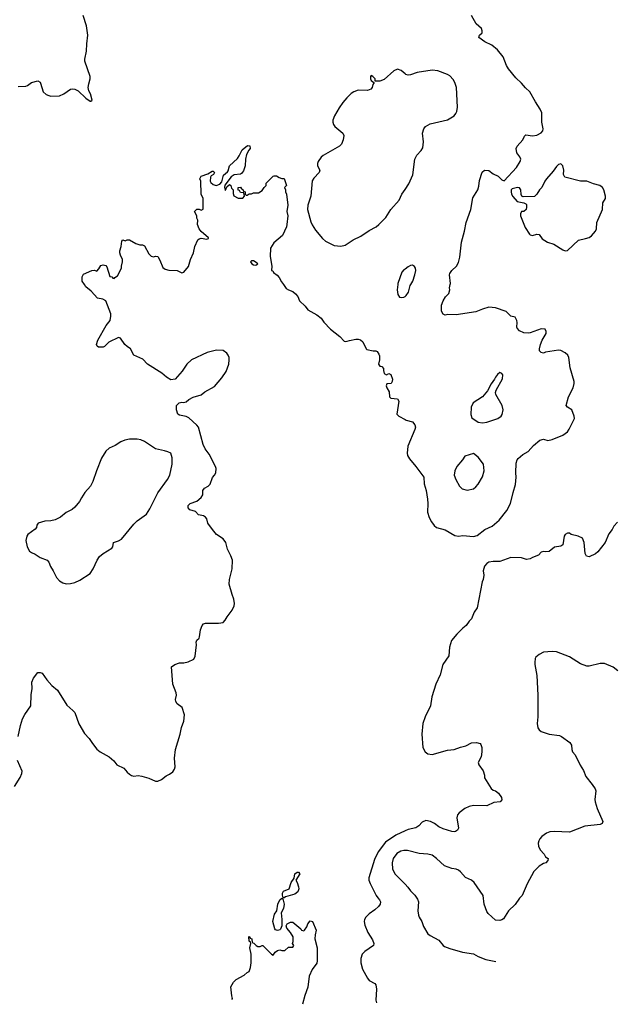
# Model space of a CAD drawing. Header units: inches. Extents: x 1649636 to 1815363, y 506543 to 641975.
# Tile 28 of 256: x 1706463 to 1711949, y 513391 to 522432. Entities that reach past the tile are written whole.
import ezdxf

# ---------------------------------------------------------------- set-up
doc = ezdxf.new("R2010")
doc.units = ezdxf.units.IN
doc.header["$MEASUREMENT"] = 0
for name, color, linetype in [('B7501', 7, 'Continuous'), ('B7502', 7, 'Continuous'), ('B7511', 7, 'Continuous'), ('B7512', 7, 'Continuous')]:
    doc.layers.add(name, color=color, linetype=linetype)

msp = doc.modelspace()

# ---------------------------------------------------------------- linework, layer by layer
at = {"layer": 'B7501', "color": 5}
for points, elevation in [([(1706449.3, 515850), (1706469.2, 515950), (1706489.4, 516010.6), (1706510, 516052), (1706564, 516130), (1706567.2, 516232.8), (1706577.2, 516290), (1706573.2, 516350), (1706590, 516384.7), (1706630, 516438), (1706650, 516438), (1706670.5, 516430.5), (1706711, 516370), (1706757.5, 516317.5), (1706810, 516274), (1706896.2, 516136.2), (1706950.6, 516090), (1706967.7, 516070), (1707005.7, 515965.7), (1707057.3, 515877.3), (1707101.6, 515830), (1707130, 515784), (1707172.1, 515732.1), (1707202.8, 515710), (1707284.4, 515664.4), (1707326, 515626), (1707356, 515590), (1707419.9, 515559.9), (1707450, 515521), (1707470, 515502.8), (1707490, 515491), (1707510, 515486.8), (1707550, 515491), (1707585.2, 515485.2), (1707650, 515467.3), (1707710, 515441), (1707730, 515441), (1707765.6, 515454.4), (1707808.7, 515490), (1707837.5, 515502.5), (1707870, 515524.7), (1707885.2, 515550), (1707889.4, 515570), (1707883.7, 515650), (1707892.3, 515730), (1707936, 515870), (1707947.2, 515932.8), (1707969.2, 515990.8), (1707977.2, 516050), (1707954.8, 516114.8), (1707910, 516149), (1707897.2, 516170), (1707894, 516190), (1707901.2, 516230), (1707899.3, 516250), (1707869, 516330), (1707858, 516490), (1707886, 516510), (1707930, 516524.7), (1707970, 516526), (1708010, 516536), (1708061.2, 516558.8), (1708072.9, 516587.1), (1708085.2, 516690), (1708084, 516716), (1708090, 516734), (1708110, 516754), (1708114.6, 516765.4), (1708124, 516830), (1708139, 516870), (1708150, 516884.7), (1708169.4, 516890.6), (1708288.9, 516891.1), (1708330, 516898), (1708350, 516918), (1708366, 516950), (1708412.3, 517010), (1708431.5, 517048.5), (1708434.5, 517070), (1708429.6, 517110), (1708412.7, 517152.7), (1708386, 517250), (1708389.7, 517290), (1708413.3, 517390), (1708416.2, 517470), (1708402.4, 517510), (1708371.8, 517570), (1708356, 517630), (1708330, 517664), (1708270, 517706), (1708232.7, 517750), (1708190, 517809), (1708180.9, 517850), (1708170, 517865.2), (1708150, 517875.1), (1708105.2, 517885.2), (1708075.5, 517915.5), (1708026, 517930), (1708008, 517950), (1708008.7, 517970), (1708028, 517990), (1708090, 518011), (1708130, 518044.7), (1708142.7, 518070), (1708145.2, 518110), (1708159, 518130), (1708191.7, 518148.3), (1708210, 518166), (1708232.3, 518227.7), (1708251.7, 518248.3), (1708262.7, 518270), (1708266, 518310), (1708260.9, 518330), (1708201, 518441), (1708164.2, 518490), (1708148, 518530), (1708105.6, 518690), (1708089.8, 518709.8), (1708016, 518776), (1707990, 518787.8), (1707930, 518799), (1707915.3, 518810), (1707902, 518850), (1707902, 518890), (1707925.6, 518914.4), (1707950, 518918.8), (1707970, 518916), (1707990, 518922.8), (1708016.5, 518943.5), (1708055.5, 518964.5), (1708130, 518987.3), (1708164, 519016), (1708250, 519064.9), (1708317.5, 519142.5), (1708358.1, 519201.9), (1708382.3, 519270), (1708386.8, 519310), (1708384.4, 519330), (1708378.2, 519350), (1708365, 519370), (1708330, 519393.6), (1708270, 519397.8), (1708184.7, 519375.3), (1708040.3, 519310), (1707998.4, 519270), (1707955.6, 519204.4), (1707891.3, 519130), (1707850, 519124), (1707810, 519149.4), (1707766.6, 519186.6), (1707637.2, 519270), (1707594.3, 519314.3), (1707511.7, 519351.7), (1707479, 519410), (1707449.5, 519429.5), (1707428.7, 519450), (1707388.9, 519508.9), (1707370, 519513.2), (1707282, 519470), (1707242, 519430), (1707230, 519426), (1707185.6, 519425.6), (1707173.6, 519433.6), (1707169.3, 519449.3), (1707179.5, 519490), (1707256.5, 519623.5), (1707294, 519670), (1707301.2, 519710), (1707299, 519730), (1707255.3, 519850), (1707225.6, 519865.6), (1707176, 519876), (1707120.2, 519940.2), (1707070, 519978), (1707056.5, 520000)], 260), ([(1708883.5, 520000), (1708910, 519964.7), (1708930.9, 519950.9), (1708970, 519936), (1708995.9, 519915.9), (1709016, 519890), (1709031.1, 519851.1), (1709082, 519802), (1709107.1, 519767.1), (1709190, 519721), (1709230, 519691.3), (1709255.9, 519655.9), (1709316, 519590), (1709402.5, 519522.5), (1709441.4, 519481.4), (1709450, 519476), (1709470, 519478.8), (1709490, 519486.8), (1709550, 519498), (1709570, 519498), (1709590, 519491.3), (1709613.2, 519473.2), (1709642, 519410), (1709650, 519404.7), (1709708, 519392), (1709731.6, 519391.6), (1709743.6, 519383.6), (1709759.8, 519359.8), (1709765.4, 519345.4), (1709766, 519310), (1709756, 519270), (1709770, 519251.3), (1709786.4, 519246.4), (1709802, 519230), (1709801, 519210), (1709810, 519182), (1709830, 519172), (1709850, 519182), (1709870, 519174), (1709884.7, 519130), (1709882, 519110), (1709872, 519090), (1709832.7, 519087.3), (1709826, 519070), (1709832, 519050), (1709854.8, 519014.8), (1709858, 518970), (1709863.5, 518963.5), (1709870, 518958), (1709930.6, 518950.6), (1709942.8, 518930), (1709924.7, 518810), (1709942, 518790), (1710000, 518760)], 260), ([(1709933.3, 520000), (1709928, 519950), (1709934.8, 519910), (1709950, 519884.7), (1709970, 519880.7), (1709990, 519883.8), (1710000, 519890.9)], 280), ([(1706416, 515390), (1706467.9, 515472.1), (1706483.7, 515510), (1706486, 515530), (1706442, 515630)], 260), ([(1710000, 514982.5), (1709916.3, 514943.7), (1709822, 514878), (1709754.2, 514790), (1709720.8, 514719.2), (1709668.1, 514551.9), (1709669.1, 514529.1), (1709679.9, 514499.9), (1709736.4, 514390), (1709750, 514367.3), (1709767.3, 514350), (1709774, 514330), (1709770.6, 514310), (1709756.3, 514290), (1709722.3, 514257.7), (1709670, 514222.7), (1709639.1, 514190), (1709628, 514170), (1709623.8, 514150), (1709630, 514118), (1709659.1, 514050), (1709702, 513982), (1709714.9, 513950), (1709710.3, 513929.7), (1709630, 513875.1), (1709606.7, 513850), (1709594.9, 513810), (1709594.9, 513770), (1709610, 513714), (1709654.4, 513630), (1709670, 513610.5), (1709721.6, 513581.6), (1709733.4, 513570), (1709739.1, 513530), (1709730.8, 513430), (1709739, 513405.2)], 260), ([(1710000, 514802.8), (1709990, 514802.9), (1709963, 514797), (1709925.8, 514774.2), (1709891.1, 514730), (1709882.2, 514690), (1709886, 514630), (1709910, 514584.9), (1710000, 514492.7)], 280), ([(1708409.7, 513433.5), (1708416.4, 513443.6), (1708409, 513469), (1708402, 513550), (1708426.8, 513593.2), (1708450, 513618), (1708523.1, 513656.9), (1708550, 513682), (1708568.4, 513691.6), (1708582, 513730), (1708588.7, 513770), (1708588.7, 513850), (1708575.3, 513910), (1708586, 513950), (1708582, 513962), (1708568, 513970), (1708566, 514010), (1708570, 514014), (1708578, 513998), (1708592.7, 513992.7), (1708598, 513958), (1708612.7, 513952.7), (1708634, 513930), (1708650, 513922), (1708670, 513922), (1708688.4, 513931.6), (1708694, 513930), (1708774, 513850), (1708790, 513842), (1708808, 513870), (1708830, 513884.7), (1708850, 513891.3), (1708870, 513884.7), (1708896.4, 513883.6), (1708930, 513914), (1708970, 513914), (1708976.4, 513923.6), (1708978, 513930), (1708966, 513950), (1708974, 513966), (1708974, 514010), (1708949.2, 514050), (1708914, 514090), (1708908, 514110), (1708918, 514130), (1708950, 514146), (1708970, 514144.7), (1709042.5, 514082.5), (1709050, 514071.3), (1709070, 514064.7), (1709078, 514070), (1709098, 514102), (1709108.7, 514130), (1709130, 514158), (1709150.9, 514150.9), (1709184, 514070), (1709174, 514030), (1709170.7, 513990.7), (1709193, 513910), (1709194.9, 513790), (1709190.2, 513769.8), (1709148.4, 513711.6), (1709119.1, 513650), (1709107.4, 513547.4), (1709078.9, 513470), (1709057.9, 513390.5)], 240)]:
    msp.add_lwpolyline(points, dxfattribs=dict(at, elevation=elevation))
for points, elevation in [([(1707541.5, 518581.5), (1707470, 518579.1), (1707428.3, 518571.7), (1707390, 518555.5), (1707338.3, 518521.7), (1707283.7, 518496.3), (1707254, 518470), (1707214, 518406), (1707166.7, 518290), (1707134, 518190), (1707114, 518150), (1707062, 518090), (1707030, 518041.2), (1707013.4, 518006.6), (1706970, 517956), (1706944.7, 517935.3), (1706890, 517906), (1706836.7, 517863.3), (1706790, 517839.5), (1706750, 517829.5), (1706694, 517826), (1706632, 517810), (1706621, 517790), (1706618, 517770), (1706606.4, 517753.6), (1706536.7, 517703.3), (1706527.3, 517690), (1706519.1, 517650), (1706530.5, 517590), (1706552.3, 517552.3), (1706570, 517539.1), (1706605.5, 517525.5), (1706650, 517494.8), (1706716, 517470), (1706730, 517451.3), (1706744.9, 517410), (1706770.6, 517370), (1706800.5, 517310), (1706830, 517278), (1706860.3, 517260.3), (1706890, 517252.4), (1706930, 517254.4), (1706970, 517264.9), (1707016.2, 517283.8), (1707110, 517347.7), (1707137.6, 517390), (1707172.7, 517470), (1707196.6, 517503.4), (1707229.5, 517530.5), (1707310, 517578.8), (1707319.3, 517590), (1707325.2, 517630), (1707370, 517645.7), (1707398.3, 517661.7), (1707510, 517800.9), (1707542, 517830), (1707627.5, 517892.5), (1707659, 517941), (1707730, 518088.5), (1707819.8, 518210), (1707841.7, 518250), (1707862.6, 518350), (1707861.6, 518410), (1707849, 518450), (1707823.6, 518463.6), (1707792.9, 518472.9), (1707710, 518491.2), (1707610, 518559.8), (1707574.8, 518574.8)], 280), ([(1708886, 514366), (1708878, 514378), (1708875.5, 514395.5), (1708874.5, 514410), (1708883.7, 514430), (1708935.1, 514450), (1708955.6, 514510), (1708981.2, 514550), (1708987.6, 514590), (1709010, 514604.9), (1709022.8, 514602.8), (1709034, 514590), (1708998.8, 514530), (1709010.4, 514510.4), (1709022.4, 514470), (1709025.5, 514450), (1709016.7, 514423.3), (1708990, 514400.9), (1708903.4, 514376.6), (1708890, 514368.7)], 240), ([(1708830, 514069.2), (1708810, 514074), (1708803.6, 514083.6), (1708785.2, 514150), (1708803, 514217), (1708822.7, 514250), (1708831.8, 514310), (1708849.7, 514350.3), (1708870, 514364.7), (1708878.8, 514358.8), (1708890.4, 514310), (1708884, 514270), (1708862.8, 514230), (1708868.7, 514170), (1708868, 514110), (1708858.4, 514081.6), (1708850, 514073.2)], 240)]:
    msp.add_lwpolyline(points, close=True, dxfattribs=dict(at, elevation=elevation))
at = {"layer": 'B7502', "color": 5}
for points, elevation in [([(1706450, 521819.5), (1706519.6, 521820.4), (1706533.8, 521826.2), (1706570, 521854), (1706630, 521871), (1706650, 521858), (1706654.8, 521850), (1706678, 521770), (1706705.5, 521745.5), (1706730, 521735.5), (1706750, 521730.5), (1706830, 521733.4), (1706869.6, 521750.4), (1706930, 521793.4), (1706950, 521797.3), (1706970, 521794), (1706998.4, 521778.4), (1707070, 521711.3), (1707110, 521684.7), (1707116.4, 521683.6), (1707127.3, 521692.7), (1707112.7, 521750), (1707098, 521778), (1707092, 521810), (1707096.6, 521843.4), (1707111.3, 521888.7), (1707111.1, 521911.1), (1707062, 522050), (1707060.9, 522070), (1707077.4, 522142.6), (1707078.9, 522210), (1707089.6, 522290), (1707075.6, 522375.6), (1707046, 522470)], 280), ([(1710000, 521935.5), (1709965.4, 521965.4), (1709930, 521977.2), (1709898, 521962), (1709810, 521884), (1709770, 521868.7), (1709726, 521866), (1709726, 521890), (1709706, 521910), (1709690, 521918), (1709682, 521910), (1709682, 521890), (1709690, 521874), (1709714, 521854), (1709714, 521850), (1709703.6, 521836.4), (1709698, 521810), (1709686.4, 521793.6), (1709656.7, 521783.3), (1709570, 521783.5), (1709530, 521769.7), (1709505.8, 521754.2), (1709464.8, 521715.2), (1709427.8, 521672.2), (1709396, 521624), (1709352.6, 521550), (1709338.3, 521510), (1709338, 521490), (1709343.7, 521470), (1709357.1, 521450), (1709430.4, 521390), (1709437.6, 521370), (1709433.7, 521330), (1709417.4, 521290), (1709398.9, 521270), (1709250, 521186), (1709230, 521169.8), (1709203, 521130), (1709195.6, 521110), (1709197.3, 521090), (1709218.7, 521050), (1709213.4, 521030), (1709162.4, 520977.6), (1709148.9, 520951.1), (1709136.3, 520810), (1709109.2, 520730), (1709105.8, 520690), (1709136.8, 520576.8), (1709148.6, 520548.6), (1709179.1, 520499.1), (1709241.4, 520421.4), (1709270, 520398.3), (1709350, 520359), (1709410, 520351.5), (1709450, 520362.8), (1709523.6, 520410), (1709595.6, 520444.4), (1709670, 520495.6), (1709735.6, 520530), (1709760.7, 520550), (1709824.4, 520615.6), (1709871.1, 520688.9), (1709945.3, 520774.7), (1709972, 520830), (1710000, 520871.5)], 280), ([(1707056.5, 520000), (1707038, 520030), (1707038, 520070), (1707050, 520094), (1707126, 520130), (1707151.1, 520131.1), (1707170, 520122), (1707190, 520144.7), (1707206.6, 520173.4), (1707230, 520181), (1707254.4, 520174.4), (1707262.8, 520162.8), (1707290, 520074), (1707310, 520072), (1707318, 520058), (1707330, 520054), (1707336.4, 520063.6), (1707360.4, 520079.6), (1707398, 520150), (1707398, 520170), (1707408, 520210), (1707408, 520230), (1707388.9, 520268.9), (1707382, 520290), (1707382, 520310), (1707395.3, 520350), (1707400.4, 520399.6), (1707410, 520412), (1707430, 520402), (1707450, 520412), (1707470, 520412), (1707530, 520378), (1707565.4, 520365.4), (1707590, 520364.7), (1707610, 520356), (1707650, 520282), (1707670, 520262), (1707690, 520254), (1707710, 520262), (1707730, 520258), (1707750, 520224.7), (1707776.1, 520156.1), (1707799.9, 520139.9), (1707831.8, 520131.8), (1707908.1, 520128.1), (1707950, 520108.4), (1707970, 520114.4), (1708013.6, 520166.4), (1708031.1, 520230), (1708058.5, 520290), (1708071.1, 520350), (1708099.6, 520410), (1708110, 520420.4), (1708130, 520424.4), (1708182, 520418), (1708197.2, 520422.8), (1708197.2, 520430), (1708130, 520487), (1708112, 520510), (1708094, 520550), (1708098, 520590), (1708088.7, 520610), (1708088, 520630), (1708068.7, 520670), (1708088.4, 520691.6), (1708110, 520692), (1708130, 520682), (1708147.3, 520692.7), (1708148, 520790), (1708128, 520830), (1708126, 520950), (1708118, 520970), (1708130, 520994), (1708190, 521018), (1708230, 521042), (1708239.6, 521039.6), (1708252, 521030), (1708242, 521010), (1708221.4, 520998.6), (1708213.4, 520986.6), (1708210.5, 520950), (1708216.7, 520936.7), (1708238.7, 520918.7), (1708268, 520908), (1708298.9, 520921.1), (1708317.6, 520942.4), (1708334.8, 521005.2), (1708370, 521033.4), (1708376.4, 521043.6), (1708389.7, 521090), (1708463.2, 521156.8), (1708479.1, 521180.9), (1708504, 521236), (1708555.5, 521275.5), (1708574.4, 521274.4), (1708579.1, 521250), (1708564.9, 521235.1), (1708546, 521194), (1708537, 521150), (1708534, 521090), (1708517.1, 521042.9), (1708499.9, 521020.1), (1708490, 521014.7), (1708431.7, 521008.3), (1708404.9, 520990), (1708347.1, 520912.9), (1708342, 520890), (1708347.9, 520867.9), (1708350, 520864.7), (1708352.5, 520867.5), (1708364, 520896), (1708390, 520918), (1708402, 520910), (1708406.4, 520886.4), (1708422, 520870), (1708423.6, 520836.4), (1708430, 520814), (1708470, 520792), (1708510, 520794), (1708526, 520810), (1708522, 520842), (1708490, 520846), (1708482, 520862), (1708467.3, 520867.3), (1708470, 520892), (1708490, 520894), (1708498, 520878), (1708512.7, 520872.7), (1708518, 520858), (1708534, 520850), (1708534, 520830), (1708542, 520822), (1708550, 520822), (1708570, 520834), (1708590, 520834), (1708610, 520842), (1708656.4, 520843.6), (1708690, 520862), (1708706, 520890), (1708726, 520910), (1708726, 520930), (1708790, 520994), (1708800.4, 520999.6), (1708819.6, 520999.6), (1708843.6, 520983.6), (1708870, 520974), (1708890, 520974), (1708910.8, 520910), (1708894, 520890), (1708902, 520870), (1708902, 520850), (1708911, 520831), (1708924, 520730), (1708915.5, 520670), (1708923.8, 520630), (1708916.3, 520550), (1708913.4, 520530), (1708876.3, 520450), (1708796.7, 520383.3), (1708766.1, 520333.9), (1708763.4, 520256.6), (1708777.3, 520170), (1708774, 520130), (1708785.4, 520125.4), (1708792, 520110), (1708827.1, 520087.1), (1708844.5, 520064.5), (1708864.9, 520024.9), (1708883.5, 520000)], 260), ([(1710000, 520142.3), (1709990, 520135.1), (1709970, 520112.7), (1709934.4, 520010), (1709933.3, 520000)], 280)]:
    msp.add_lwpolyline(points, dxfattribs=dict(at, elevation=elevation))
at = {"layer": 'B7502', "color": 5, "elevation": 260}
msp.add_lwpolyline([(1708610, 520218.4), (1708590, 520216.2), (1708580.7, 520210), (1708594.8, 520190), (1708610, 520180.5), (1708630, 520178.8), (1708648.7, 520190), (1708625.2, 520210)], close=True, dxfattribs=at)
at = {"layer": 'B7511', "color": 5}
for points, elevation in [([(1710000, 519890.9), (1710010, 519898), (1710031.3, 519930), (1710047.3, 519990), (1710053.4, 520000)], 280), ([(1710000, 518760), (1710010, 518754.8), (1710070, 518738), (1710090.8, 518710.8), (1710096, 518690), (1710091.3, 518670), (1710025.4, 518514.6), (1710019.5, 518450), (1710023.7, 518430), (1710039.7, 518399.7), (1710098.4, 518330), (1710172.9, 518230), (1710174.9, 518170), (1710194.9, 518110), (1710204.9, 518030), (1710208.7, 517990), (1710206.4, 517910), (1710221.7, 517861.7), (1710241.7, 517821.7), (1710267.3, 517787.3), (1710290.3, 517770.3), (1710370, 517748.9), (1710456.7, 517696.7), (1710490, 517690.4), (1710530, 517694.4), (1710627.5, 517687.5), (1710663.3, 517696.7), (1710732, 517750), (1710799.8, 517780.2), (1710864.7, 517835.3), (1710936.1, 517923.9), (1710969.6, 517990), (1710992, 518090), (1711015.6, 518164.4), (1711021.3, 518230), (1711018, 518270), (1711021.3, 518358.7), (1711029.5, 518390), (1711037.6, 518402.4), (1711082, 518438), (1711130, 518465.5), (1711179.1, 518520.9), (1711239, 518570), (1711270, 518579.1), (1711310, 518567.7), (1711350, 518576.3), (1711450, 518617.6), (1711490, 518648.4), (1711507.6, 518672.4), (1711548, 518750), (1711554.3, 518770), (1711553.3, 518790), (1711531.6, 518850), (1711493, 518873), (1711478, 518890), (1711499.6, 518970), (1711542.9, 519050), (1711554, 519090), (1711554, 519110), (1711514.5, 519234.5), (1711503.7, 519330), (1711493.2, 519350), (1711470, 519374), (1711430, 519393.2), (1711410, 519396), (1711290, 519379), (1711270, 519369), (1711250, 519375.3), (1711235.3, 519390), (1711233.2, 519410), (1711244.5, 519450), (1711259.5, 519490), (1711294.5, 519550), (1711296, 519570), (1711288, 519590), (1711250, 519594.5), (1711150, 519557.2), (1711130, 519553.2), (1711090, 519555.3), (1711050, 519575.3), (1711030, 519598), (1711026, 519610), (1711029.3, 519650), (1711026, 519670), (1711010, 519699), (1710970, 519708.7), (1710930, 519752), (1710830, 519787.3), (1710768.7, 519791.3), (1710710, 519774), (1710650, 519749.6), (1710470, 519722.7), (1710394.4, 519725.6), (1710370, 519719), (1710350, 519728), (1710335.5, 519755.5), (1710336, 519810), (1710349.3, 519850), (1710372.1, 519887.9), (1710400.9, 519919.1), (1710412.7, 519950), (1710409.3, 519970), (1710414.3, 520000)], 260), ([(1711950, 517818), (1711918, 517782), (1711900.7, 517750), (1711870.7, 517710), (1711837.3, 517630), (1711770, 517544), (1711750, 517526.6), (1711690, 517499), (1711666.6, 517506.6), (1711653.2, 517530), (1711645.6, 517630), (1711629.5, 517669.5), (1711590, 517689.3), (1711525.2, 517705.2), (1711510, 517718), (1711490, 517718), (1711470, 517706), (1711462, 517690), (1711450, 517609), (1711430, 517597.2), (1711370.9, 517589.1), (1711322, 517550), (1711290, 517545.2), (1711270, 517548.7), (1711250, 517542), (1711225.4, 517514.6), (1711170, 517494), (1711150, 517481.2), (1711116.5, 517476.5), (1711070, 517489), (1710970, 517493.2), (1710870, 517458), (1710810, 517457.2), (1710770.9, 517449.1), (1710750, 517438), (1710730, 517415.3), (1710718, 517370), (1710722, 517330), (1710717.3, 517290), (1710706.8, 517270), (1710661, 517030), (1710636, 516990), (1710610.6, 516929.4), (1710590, 516908.7), (1710562.8, 516870), (1710530, 516845.2), (1710476.3, 516790), (1710428.2, 516730), (1710408.5, 516670), (1710401.6, 516590), (1710346.7, 516510), (1710322.9, 516417.1), (1710283.1, 516330), (1710247.1, 516212.9), (1710232.9, 516130), (1710184.4, 516030), (1710164.7, 515970), (1710153.8, 515870), (1710164.6, 515750), (1710184.4, 515710), (1710210.3, 515690.3), (1710250, 515685.7), (1710390, 515723), (1710450, 515730.5), (1710510, 515753), (1710556.9, 515763.1), (1710610, 515790.7), (1710654.8, 515794.8), (1710690, 515784.7), (1710696.8, 515776.8), (1710704, 515750), (1710705.5, 515710), (1710698, 515662), (1710672, 515610), (1710678, 515590), (1710715.9, 515535.9), (1710730, 515494), (1710731, 515470), (1710790, 515371.3), (1710810, 515356), (1710831.3, 515350), (1710858, 515330), (1710884.7, 515290), (1710890, 515268), (1710872, 515250), (1710816.8, 515243.2), (1710750, 515214), (1710630, 515216.3), (1710590, 515207.3), (1710550, 515189.4), (1710496, 515150), (1710480.7, 515130), (1710476.8, 515103.2), (1710490.5, 515009.5), (1710482.8, 514990), (1710462.4, 514977.6), (1710450, 514974), (1710430, 514976.3), (1710350, 515002.4), (1710310, 515020.5), (1710270, 515051.6), (1710233.2, 515070), (1710190, 515076.9), (1710156.1, 515063.9), (1710127.7, 515030), (1710098.8, 515010), (1710030, 514996.4), (1710000, 514982.5)], 260), ([(1711953.1, 516453.1), (1711910, 516485.1), (1711830, 516520.5), (1711790, 516520.9), (1711690, 516496.2), (1711670, 516495.9), (1711610, 516516.1), (1711510, 516582), (1711390, 516627), (1711350.6, 516629.4), (1711270, 516622.7), (1711230, 516604), (1711200.7, 516579.3), (1711194.4, 516565.6), (1711190.5, 516530), (1711190.5, 516510), (1711208.9, 516408.9), (1711218.3, 516230), (1711220.2, 516030), (1711214, 515970), (1711219.5, 515930), (1711230.3, 515910.3), (1711250, 515894.9), (1711324.7, 515870), (1711417.7, 515857.7), (1711436, 515850), (1711514, 515794), (1711526.8, 515770), (1711530.7, 515730.7), (1711538.8, 515710), (1711561.4, 515681.4), (1711607, 515587), (1711637.3, 515537.3), (1711660.9, 515480.9), (1711719.1, 515410), (1711744, 515370), (1711750.5, 515349.5), (1711743.8, 515270), (1711746, 515250), (1711763, 515190), (1711814.8, 515070), (1711810.7, 515050), (1711790, 515040.7), (1711650, 515025.4), (1711510, 514971.5), (1711370, 514978.4), (1711330, 514974.5), (1711297.3, 514962.7), (1711256.3, 514930), (1711238, 514910), (1711228.9, 514891.1), (1711223.1, 514870), (1711224.2, 514844.2), (1711239.1, 514810), (1711277.3, 514770), (1711290, 514744.7), (1711314, 514730), (1711312, 514710), (1711292, 514690), (1711270, 514684.5), (1711230, 514659.6), (1711181.3, 514610), (1711121.7, 514498.3), (1711074.8, 514390), (1711050, 514364), (1711012.3, 514307.7), (1710950.5, 514249.5), (1710904.5, 514175.5), (1710890, 514165.2), (1710870, 514159.3), (1710830, 514164), (1710763.7, 514223.7), (1710750, 514242), (1710726, 514310), (1710717, 514390), (1710636.2, 514510), (1710610, 514531.1), (1710554.2, 514554.2), (1710510, 514607.6), (1710490, 514623), (1710470, 514631.1), (1710430, 514637.4), (1710361.6, 514661.6), (1710290, 514729.7), (1710250, 514759.1), (1710210.7, 514770.7), (1710130, 514776.8), (1710022.6, 514802.6), (1710000, 514802.8)], 280), ([(1710000, 514492.7), (1710026, 514466), (1710050, 514433), (1710091.4, 514391.4), (1710115.1, 514355.1), (1710122.6, 514330), (1710118.7, 514250), (1710123.7, 514210), (1710130.5, 514190), (1710155.5, 514150), (1710170, 514106), (1710210, 514038), (1710230, 514021), (1710310, 513981), (1710350, 513931), (1710362.8, 513922.8), (1710410, 513902), (1710528.1, 513868.1), (1710630, 513854), (1710670.4, 513830.4), (1710741.7, 513801.7), (1710832.2, 513782.6)], 280)]:
    msp.add_lwpolyline(points, dxfattribs=dict(at, elevation=elevation))
at = {"layer": 'B7511', "color": 5, "elevation": 280}
for points in [[(1710870, 519193.2), (1710850, 519175.3), (1710830.7, 519149.3), (1710822.8, 519130), (1710790, 519089), (1710757.3, 519022.7), (1710710, 518967.8), (1710626.6, 518913.4), (1710606.1, 518873.9), (1710605.2, 518805.3), (1710614.7, 518774.7), (1710670, 518735.5), (1710710, 518728.7), (1710750, 518735.6), (1710852.3, 518770), (1710883.6, 518790), (1710892.8, 518807.2), (1710900.9, 518850), (1710893.3, 518890), (1710833.6, 518990), (1710831.6, 519010), (1710836.2, 519030), (1710894, 519134), (1710897, 519170), (1710890, 519184)], [(1710630, 518449.2), (1710550, 518424), (1710528, 518390), (1710475.5, 518330), (1710458.4, 518290), (1710452.2, 518250), (1710466.7, 518210), (1710499.1, 518150), (1710525.5, 518125.5), (1710570, 518110.8), (1710630, 518124), (1710650, 518141), (1710670, 518166.8), (1710710, 518234), (1710727.6, 518290), (1710719.6, 518350), (1710670, 518415.1)]]:
    msp.add_lwpolyline(points, close=True, dxfattribs=at)
at = {"layer": 'B7512', "color": 5}
for points, elevation in [([(1710414.3, 520000), (1710416, 520010), (1710407, 520090), (1710410, 520102), (1710429.2, 520130), (1710471.5, 520168.5), (1710490, 520202), (1710503.7, 520250), (1710518, 520390), (1710546, 520490), (1710561.2, 520570), (1710602.7, 520690), (1710623.2, 520796.8), (1710669, 520870), (1710678, 520902), (1710684.1, 520955.9), (1710709.3, 521030.7), (1710730, 521051.3), (1710770, 521046), (1710810, 521016), (1710855.3, 520995.3), (1710890, 520962), (1710910, 520952), (1711024.1, 521075.9), (1711057.2, 521130), (1711062.7, 521150), (1711053.8, 521173.8), (1711026.6, 521210), (1711019.3, 521250), (1711029.5, 521270.5), (1711080.9, 521330), (1711097.5, 521362.5), (1711110, 521376), (1711170, 521364), (1711210, 521370.8), (1711250, 521394), (1711263.7, 521410), (1711269.5, 521430), (1711255.1, 521490), (1711255.5, 521575.5), (1711241.2, 521610), (1711196.6, 521676.6), (1711145.6, 521770), (1711105.8, 521805.8), (1711070.6, 521850.6), (1711016.8, 521896.8), (1710950, 521980.5), (1710931.1, 522010), (1710899.8, 522090), (1710850, 522155.1), (1710798, 522198), (1710732.3, 522230), (1710677.2, 522270), (1710685.2, 522290), (1710707, 522310), (1710709.6, 522330), (1710700.9, 522350), (1710653.4, 522393.4), (1710609.4, 522470)], 260), ([(1710000, 520871.5), (1710035.6, 520924.4), (1710072.7, 521007.3), (1710090, 521152.7), (1710110, 521188.5), (1710148.9, 521231.1), (1710163.6, 521256.4), (1710171, 521309), (1710160.3, 521390), (1710171.5, 521430), (1710186.6, 521450), (1710230, 521476.8), (1710388.8, 521511.2), (1710450, 521548.8), (1710467.8, 521570), (1710475.8, 521590), (1710481.1, 521630), (1710471.7, 521810), (1710456.2, 521856.2), (1710442.1, 521882.1), (1710410, 521915.6), (1710390, 521929.8), (1710301.7, 521961.7), (1710250, 521968.9), (1710111.6, 521948.4), (1710050, 521925.1), (1710030, 521922.6), (1710008.3, 521928.3), (1710000, 521935.5)], 280), ([(1710053.4, 520000), (1710071.6, 520030), (1710091.6, 520090), (1710098, 520130), (1710096, 520150), (1710086.3, 520166.3), (1710070, 520177.2), (1710050, 520176), (1710030, 520163.7), (1710000, 520142.3)], 280)]:
    msp.add_lwpolyline(points, dxfattribs=dict(at, elevation=elevation))
at = {"layer": 'B7512', "color": 5, "elevation": 260}
msp.add_lwpolyline([(1711430, 521109.3), (1711410, 521100.9), (1711390, 521082.7), (1711359.9, 521040.1), (1711299.1, 520970), (1711284, 520950), (1711254.8, 520890), (1711234.8, 520870), (1711210.8, 520830), (1711190, 520809.2), (1711085.6, 520805.6), (1711072.9, 520812.9), (1711066.3, 520826.3), (1711064.5, 520870), (1711050, 520886.6), (1711031.3, 520891.3), (1710982.3, 520877.7), (1710975.5, 520870), (1710973.7, 520850), (1710977.6, 520830), (1710988.9, 520808.9), (1711030, 520762.8), (1711090, 520750.8), (1711110, 520740.7), (1711114, 520734), (1711116.5, 520710), (1711111.5, 520690), (1711090, 520671.8), (1711070, 520669.2), (1711059.3, 520650), (1711060.3, 520630), (1711102.4, 520522.4), (1711142.7, 520462.7), (1711150, 520455.8), (1711170, 520450.4), (1711210, 520463.8), (1711230, 520460.7), (1711260.4, 520420.4), (1711308, 520388), (1711364.7, 520370), (1711450, 520318), (1711470, 520310.7), (1711490, 520314), (1711591.8, 520408.2), (1711658, 520422), (1711690, 520433.4), (1711711.4, 520448.6), (1711749.4, 520490), (1711757.6, 520510), (1711759.6, 520570), (1711813.2, 520690), (1711817.2, 520750), (1711839, 520790), (1711839, 520810), (1711825.2, 520870), (1711811.7, 520891.7), (1711789.5, 520909.5), (1711730, 520924.5), (1711670, 520949.6), (1711609.6, 520949.6), (1711467.3, 520987.3), (1711455.1, 521010), (1711457.6, 521050), (1711450, 521088.7)], close=True, dxfattribs=at)

doc.saveas('drawing.dxf')
